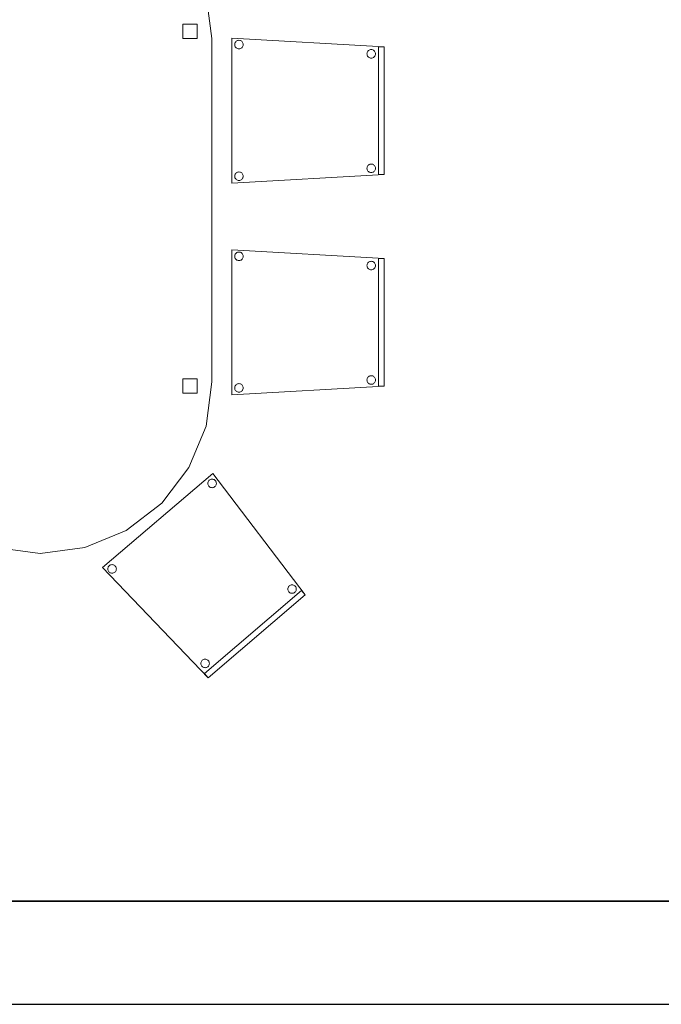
# Model space of a CAD drawing. Header units: metres. Extents: x 391.1 to 430.4, y 12.7 to 28.4.
# Tile 29 of 169: x 407.8 to 410.1, y 12.8 to 16.3. Entities that reach past the tile are written whole.
import ezdxf

# ---------------------------------------------------------------- set-up
doc = ezdxf.new("R2010")
doc.units = ezdxf.units.M
doc.layers.add('01_SUELOS', color=7, linetype='Continuous', lineweight=25, true_color=0x007f00)
for name, color, linetype, lineweight in [('02_MOBILIARIO', 7, 'Continuous', 18), ('A-DETL-____-MBND', 7, 'Continuous', 18), ('A-WALL-____-MCUT', 7, 'Continuous', 25), ('A-WALL-____-OTLN', 7, 'Continuous', 25)]:
    doc.layers.add(name, color=color, linetype=linetype, lineweight=lineweight)

# ---------------------------------------------------------------- blocks, each defined once
blk = doc.blocks.new('Family - Cadira confident_PB-155323-02_CLI_AIRE_P0')
at = {"layer": 'A-DETL-____-MBND', "color": 253, "true_color": 0xaaaaaa}
for p, q in [((0, 0.5065), (0.5326, 0.4765)), ((0, 0), (0, 0.5065)), ((0.5326, 0.4765), (0, 0.5065)), ((0, 0.5065), (0, 0)), ((0.0102, 0.4842), (0.0104, 0.4868)), ((0.0104, 0.4868), (0.0102, 0.4842)), ((0.0104, 0.4816), (0.0102, 0.4842)), ((0.0102, 0.4842), (0.0104, 0.4816)), ((0.0104, 0.4868), (0.0111, 0.4893)), ((0.0111, 0.4893), (0.0104, 0.4868)), ((0.0111, 0.4893), (0.0122, 0.4917)), ((0.0122, 0.4917), (0.0111, 0.4893)), ((0.0122, 0.4917), (0.0137, 0.4938)), ((0.0137, 0.4938), (0.0122, 0.4917)), ((0.0137, 0.4938), (0.0155, 0.4957)), ((0.0155, 0.4957), (0.0137, 0.4938)), ((0.0155, 0.4957), (0.0176, 0.4972)), ((0.0176, 0.4972), (0.0155, 0.4957)), ((0.0176, 0.4972), (0.02, 0.4983)), ((0.02, 0.4983), (0.0176, 0.4972)), ((0.02, 0.4983), (0.0225, 0.4989)), ((0.0225, 0.4989), (0.02, 0.4983)), ((0.0225, 0.4989), (0.0251, 0.4992)), ((0.0251, 0.4992), (0.0225, 0.4989)), ((0.0251, 0.4992), (0.0277, 0.4989)), ((0.0277, 0.4989), (0.0251, 0.4992)), ((0.0277, 0.4989), (0.0302, 0.4983)), ((0.0302, 0.4983), (0.0277, 0.4989)), ((0.0302, 0.4983), (0.0326, 0.4972)), ((0.0326, 0.4972), (0.0302, 0.4983)), ((0.0326, 0.4972), (0.0347, 0.4957)), ((0.0347, 0.4957), (0.0326, 0.4972)), ((0.0347, 0.4957), (0.0365, 0.4938)), ((0.0365, 0.4938), (0.0347, 0.4957)), ((0.0365, 0.4938), (0.038, 0.4917)), ((0.038, 0.4917), (0.0365, 0.4938)), ((0.038, 0.4917), (0.0391, 0.4893)), ((0.0391, 0.4893), (0.038, 0.4917)), ((0.0391, 0.4893), (0.0398, 0.4868)), ((0.0398, 0.4868), (0.0391, 0.4893)), ((0.0398, 0.4868), (0.04, 0.4842)), ((0.04, 0.4842), (0.0398, 0.4868)), ((0.04, 0.4842), (0.0398, 0.4816)), ((0.0398, 0.4816), (0.04, 0.4842)), ((0.0111, 0.4791), (0.0104, 0.4816)), ((0.0104, 0.4816), (0.0111, 0.4791)), ((0.0122, 0.4768), (0.0111, 0.4791)), ((0.0111, 0.4791), (0.0122, 0.4768)), ((0.0137, 0.4746), (0.0122, 0.4768)), ((0.0122, 0.4768), (0.0137, 0.4746)), ((0.0155, 0.4728), (0.0137, 0.4746)), ((0.0137, 0.4746), (0.0155, 0.4728)), ((0.0176, 0.4713), (0.0155, 0.4728)), ((0.0155, 0.4728), (0.0176, 0.4713)), ((0.02, 0.4702), (0.0176, 0.4713)), ((0.0176, 0.4713), (0.02, 0.4702)), ((0.0225, 0.4695), (0.02, 0.4702)), ((0.02, 0.4702), (0.0225, 0.4695)), ((0.0251, 0.4693), (0.0225, 0.4695)), ((0.0225, 0.4695), (0.0251, 0.4693)), ((0.0277, 0.4695), (0.0251, 0.4693)), ((0.0251, 0.4693), (0.0277, 0.4695)), ((0.0302, 0.4702), (0.0277, 0.4695)), ((0.0277, 0.4695), (0.0302, 0.4702)), ((0.0326, 0.4713), (0.0302, 0.4702)), ((0.0302, 0.4702), (0.0326, 0.4713)), ((0.0347, 0.4728), (0.0326, 0.4713)), ((0.0326, 0.4713), (0.0347, 0.4728)), ((0.0365, 0.4746), (0.0347, 0.4728)), ((0.0347, 0.4728), (0.0365, 0.4746)), ((0.038, 0.4768), (0.0365, 0.4746)), ((0.0365, 0.4746), (0.038, 0.4768)), ((0.0391, 0.4791), (0.038, 0.4768)), ((0.038, 0.4768), (0.0391, 0.4791)), ((0.0398, 0.4816), (0.0391, 0.4791)), ((0.0391, 0.4791), (0.0398, 0.4816)), ((0.4726, 0.4519), (0.4728, 0.4545)), ((0.4728, 0.4545), (0.4726, 0.4519)), ((0.4728, 0.4493), (0.4726, 0.4519)), ((0.4726, 0.4519), (0.4728, 0.4493)), ((0.4728, 0.4545), (0.4735, 0.457)), ((0.4735, 0.457), (0.4728, 0.4545)), ((0.4735, 0.4468), (0.4728, 0.4493)), ((0.4728, 0.4493), (0.4735, 0.4468)), ((0.4735, 0.457), (0.4746, 0.4593)), ((0.4746, 0.4593), (0.4735, 0.457)), ((0.4746, 0.4593), (0.4761, 0.4615)), ((0.4761, 0.4615), (0.4746, 0.4593)), ((0.4761, 0.4615), (0.4779, 0.4633)), ((0.4779, 0.4633), (0.4761, 0.4615)), ((0.4779, 0.4633), (0.48, 0.4648)), ((0.48, 0.4648), (0.4779, 0.4633)), ((0.48, 0.4648), (0.4824, 0.4659)), ((0.4824, 0.4659), (0.48, 0.4648)), ((0.4824, 0.4659), (0.4849, 0.4666)), ((0.4849, 0.4666), (0.4824, 0.4659)), ((0.4849, 0.4666), (0.4875, 0.4668)), ((0.4875, 0.4668), (0.4849, 0.4666)), ((0.4875, 0.4668), (0.4901, 0.4666)), ((0.4901, 0.4666), (0.4875, 0.4668)), ((0.4901, 0.4666), (0.4926, 0.4659)), ((0.4926, 0.4659), (0.4901, 0.4666)), ((0.4926, 0.4659), (0.495, 0.4648)), ((0.495, 0.4648), (0.4926, 0.4659)), ((0.495, 0.4648), (0.4971, 0.4633)), ((0.4971, 0.4633), (0.495, 0.4648)), ((0.4971, 0.4633), (0.4989, 0.4615)), ((0.4989, 0.4615), (0.4971, 0.4633)), ((0.4989, 0.4615), (0.5004, 0.4593)), ((0.5004, 0.4593), (0.4989, 0.4615)), ((0.5004, 0.4593), (0.5015, 0.457)), ((0.5015, 0.457), (0.5004, 0.4593)), ((0.5015, 0.457), (0.5022, 0.4545)), ((0.5022, 0.4545), (0.5015, 0.457)), ((0.5022, 0.4493), (0.5015, 0.4468)), ((0.5015, 0.4468), (0.5022, 0.4493)), ((0.5022, 0.4545), (0.5024, 0.4519)), ((0.5024, 0.4519), (0.5022, 0.4545)), ((0.5024, 0.4519), (0.5022, 0.4493)), ((0.5022, 0.4493), (0.5024, 0.4519)), ((0.5126, 0.03), (0.5126, 0.4765)), ((0.5126, 0.4765), (0.5326, 0.4765)), ((0.5126, 0.4765), (0.5126, 0.03)), ((0.5326, 0.4765), (0.5126, 0.4765)), ((0.5326, 0.4765), (0.5326, 0.03)), ((0.5326, 0.03), (0.5326, 0.4765)), ((0.5326, 0.4765), (0.5326, 0.03)), ((0.5326, 0.03), (0.5326, 0.4765)), ((0.4746, 0.4444), (0.4735, 0.4468)), ((0.4735, 0.4468), (0.4746, 0.4444)), ((0.4761, 0.4423), (0.4746, 0.4444)), ((0.4746, 0.4444), (0.4761, 0.4423)), ((0.4779, 0.4404), (0.4761, 0.4423)), ((0.4761, 0.4423), (0.4779, 0.4404)), ((0.48, 0.4389), (0.4779, 0.4404)), ((0.4779, 0.4404), (0.48, 0.4389)), ((0.4824, 0.4378), (0.48, 0.4389)), ((0.48, 0.4389), (0.4824, 0.4378)), ((0.4849, 0.4372), (0.4824, 0.4378)), ((0.4824, 0.4378), (0.4849, 0.4372)), ((0.4875, 0.4369), (0.4849, 0.4372)), ((0.4849, 0.4372), (0.4875, 0.4369)), ((0.4901, 0.4372), (0.4875, 0.4369)), ((0.4875, 0.4369), (0.4901, 0.4372)), ((0.4926, 0.4378), (0.4901, 0.4372)), ((0.4901, 0.4372), (0.4926, 0.4378)), ((0.495, 0.4389), (0.4926, 0.4378)), ((0.4926, 0.4378), (0.495, 0.4389)), ((0.4971, 0.4404), (0.495, 0.4389)), ((0.495, 0.4389), (0.4971, 0.4404)), ((0.4989, 0.4423), (0.4971, 0.4404)), ((0.4971, 0.4404), (0.4989, 0.4423)), ((0.5004, 0.4444), (0.4989, 0.4423)), ((0.4989, 0.4423), (0.5004, 0.4444)), ((0.5015, 0.4468), (0.5004, 0.4444)), ((0.5004, 0.4444), (0.5015, 0.4468)), ((0.0137, 0.0338), (0.0155, 0.0357)), ((0.0155, 0.0357), (0.0137, 0.0338)), ((0.0155, 0.0357), (0.0176, 0.0372)), ((0.0176, 0.0372), (0.0155, 0.0357)), ((0.0176, 0.0372), (0.02, 0.0383)), ((0.02, 0.0383), (0.0176, 0.0372)), ((0.02, 0.0383), (0.0225, 0.0389)), ((0.0225, 0.0389), (0.02, 0.0383)), ((0.0225, 0.0389), (0.0251, 0.0392)), ((0.0251, 0.0392), (0.0225, 0.0389)), ((0.0251, 0.0392), (0.0277, 0.0389)), ((0.0277, 0.0389), (0.0251, 0.0392)), ((0.0277, 0.0389), (0.0302, 0.0383)), ((0.0302, 0.0383), (0.0277, 0.0389)), ((0.0302, 0.0383), (0.0326, 0.0372)), ((0.0326, 0.0372), (0.0302, 0.0383)), ((0.0326, 0.0372), (0.0347, 0.0357)), ((0.0347, 0.0357), (0.0326, 0.0372)), ((0.0347, 0.0357), (0.0365, 0.0338)), ((0.0365, 0.0338), (0.0347, 0.0357)), ((0.4726, 0.0519), (0.4728, 0.0545)), ((0.4728, 0.0545), (0.4726, 0.0519)), ((0.4728, 0.0493), (0.4726, 0.0519)), ((0.4726, 0.0519), (0.4728, 0.0493)), ((0.4728, 0.0545), (0.4735, 0.057)), ((0.4735, 0.057), (0.4728, 0.0545)), ((0.4735, 0.0468), (0.4728, 0.0493)), ((0.4728, 0.0493), (0.4735, 0.0468)), ((0.4735, 0.057), (0.4746, 0.0593)), ((0.4746, 0.0593), (0.4735, 0.057)), ((0.4746, 0.0444), (0.4735, 0.0468)), ((0.4735, 0.0468), (0.4746, 0.0444)), ((0.4746, 0.0593), (0.4761, 0.0615)), ((0.4761, 0.0615), (0.4746, 0.0593)), ((0.4761, 0.0423), (0.4746, 0.0444)), ((0.4746, 0.0444), (0.4761, 0.0423)), ((0.4761, 0.0615), (0.4779, 0.0633)), ((0.4779, 0.0633), (0.4761, 0.0615)), ((0.4779, 0.0404), (0.4761, 0.0423)), ((0.4761, 0.0423), (0.4779, 0.0404)), ((0.4779, 0.0633), (0.48, 0.0648)), ((0.48, 0.0648), (0.4779, 0.0633)), ((0.48, 0.0389), (0.4779, 0.0404)), ((0.4779, 0.0404), (0.48, 0.0389)), ((0.48, 0.0648), (0.4824, 0.0659)), ((0.4824, 0.0659), (0.48, 0.0648)), ((0.4824, 0.0378), (0.48, 0.0389)), ((0.48, 0.0389), (0.4824, 0.0378)), ((0.4824, 0.0659), (0.4849, 0.0666)), ((0.4849, 0.0666), (0.4824, 0.0659)), ((0.4849, 0.0372), (0.4824, 0.0378)), ((0.4824, 0.0378), (0.4849, 0.0372)), ((0.4849, 0.0666), (0.4875, 0.0668)), ((0.4875, 0.0668), (0.4849, 0.0666)), ((0.4875, 0.0369), (0.4849, 0.0372)), ((0.4849, 0.0372), (0.4875, 0.0369)), ((0.4875, 0.0668), (0.4901, 0.0666)), ((0.4901, 0.0666), (0.4875, 0.0668)), ((0.4901, 0.0372), (0.4875, 0.0369)), ((0.4875, 0.0369), (0.4901, 0.0372)), ((0.4901, 0.0666), (0.4926, 0.0659)), ((0.4926, 0.0659), (0.4901, 0.0666)), ((0.4926, 0.0378), (0.4901, 0.0372)), ((0.4901, 0.0372), (0.4926, 0.0378)), ((0.4926, 0.0659), (0.495, 0.0648)), ((0.495, 0.0648), (0.4926, 0.0659)), ((0.495, 0.0389), (0.4926, 0.0378)), ((0.4926, 0.0378), (0.495, 0.0389)), ((0.495, 0.0648), (0.4971, 0.0633)), ((0.4971, 0.0633), (0.495, 0.0648)), ((0.4971, 0.0404), (0.495, 0.0389)), ((0.495, 0.0389), (0.4971, 0.0404)), ((0.4971, 0.0633), (0.4989, 0.0615)), ((0.4989, 0.0615), (0.4971, 0.0633)), ((0.4989, 0.0423), (0.4971, 0.0404)), ((0.4971, 0.0404), (0.4989, 0.0423)), ((0.4989, 0.0615), (0.5004, 0.0593)), ((0.5004, 0.0593), (0.4989, 0.0615)), ((0.5004, 0.0444), (0.4989, 0.0423)), ((0.4989, 0.0423), (0.5004, 0.0444)), ((0.5004, 0.0593), (0.5015, 0.057)), ((0.5015, 0.057), (0.5004, 0.0593)), ((0.5015, 0.0468), (0.5004, 0.0444)), ((0.5004, 0.0444), (0.5015, 0.0468)), ((0.5015, 0.057), (0.5022, 0.0545)), ((0.5022, 0.0545), (0.5015, 0.057)), ((0.5022, 0.0493), (0.5015, 0.0468)), ((0.5015, 0.0468), (0.5022, 0.0493)), ((0.5022, 0.0545), (0.5024, 0.0519)), ((0.5024, 0.0519), (0.5022, 0.0545)), ((0.5024, 0.0519), (0.5022, 0.0493)), ((0.5022, 0.0493), (0.5024, 0.0519)), ((0.5326, 0.03), (0, 0)), ((0, 0), (0.5326, 0.03)), ((0.0102, 0.0242), (0.0104, 0.0268)), ((0.0104, 0.0268), (0.0102, 0.0242)), ((0.0104, 0.0216), (0.0102, 0.0242)), ((0.0102, 0.0242), (0.0104, 0.0216)), ((0.0104, 0.0268), (0.0111, 0.0293)), ((0.0111, 0.0293), (0.0104, 0.0268)), ((0.0111, 0.0191), (0.0104, 0.0216)), ((0.0104, 0.0216), (0.0111, 0.0191)), ((0.0111, 0.0293), (0.0122, 0.0317)), ((0.0122, 0.0317), (0.0111, 0.0293)), ((0.0122, 0.0168), (0.0111, 0.0191)), ((0.0111, 0.0191), (0.0122, 0.0168)), ((0.0122, 0.0317), (0.0137, 0.0338)), ((0.0137, 0.0338), (0.0122, 0.0317)), ((0.0137, 0.0146), (0.0122, 0.0168)), ((0.0122, 0.0168), (0.0137, 0.0146)), ((0.0155, 0.0128), (0.0137, 0.0146)), ((0.0137, 0.0146), (0.0155, 0.0128)), ((0.0176, 0.0113), (0.0155, 0.0128)), ((0.0155, 0.0128), (0.0176, 0.0113)), ((0.02, 0.0102), (0.0176, 0.0113)), ((0.0176, 0.0113), (0.02, 0.0102)), ((0.0225, 0.0095), (0.02, 0.0102)), ((0.02, 0.0102), (0.0225, 0.0095)), ((0.0251, 0.0093), (0.0225, 0.0095)), ((0.0225, 0.0095), (0.0251, 0.0093)), ((0.0277, 0.0095), (0.0251, 0.0093)), ((0.0251, 0.0093), (0.0277, 0.0095)), ((0.0302, 0.0102), (0.0277, 0.0095)), ((0.0277, 0.0095), (0.0302, 0.0102)), ((0.0326, 0.0113), (0.0302, 0.0102)), ((0.0302, 0.0102), (0.0326, 0.0113)), ((0.0347, 0.0128), (0.0326, 0.0113)), ((0.0326, 0.0113), (0.0347, 0.0128)), ((0.0365, 0.0146), (0.0347, 0.0128)), ((0.0347, 0.0128), (0.0365, 0.0146)), ((0.0365, 0.0338), (0.038, 0.0317)), ((0.038, 0.0317), (0.0365, 0.0338)), ((0.038, 0.0168), (0.0365, 0.0146)), ((0.0365, 0.0146), (0.038, 0.0168)), ((0.038, 0.0317), (0.0391, 0.0293)), ((0.0391, 0.0293), (0.038, 0.0317)), ((0.0391, 0.0191), (0.038, 0.0168)), ((0.038, 0.0168), (0.0391, 0.0191)), ((0.0391, 0.0293), (0.0398, 0.0268)), ((0.0398, 0.0268), (0.0391, 0.0293)), ((0.0398, 0.0216), (0.0391, 0.0191)), ((0.0391, 0.0191), (0.0398, 0.0216)), ((0.0398, 0.0268), (0.04, 0.0242)), ((0.04, 0.0242), (0.0398, 0.0268)), ((0.04, 0.0242), (0.0398, 0.0216)), ((0.0398, 0.0216), (0.04, 0.0242)), ((0.5326, 0.03), (0.5126, 0.03)), ((0.5126, 0.03), (0.5326, 0.03))]:
    blk.add_line(p, q, dxfattribs=at)
blk = doc.blocks.new('Family - Cadira confident_PB-155563-02_CLI_AIRE_P0')
at = {"layer": 'A-DETL-____-MBND', "color": 253, "true_color": 0xaaaaaa}
for p, q in [((0, 0.5065), (0.5326, 0.4765)), ((0, 0), (0, 0.5065)), ((0.5326, 0.4765), (0, 0.5065)), ((0, 0.5065), (0, 0)), ((0.0102, 0.4842), (0.0104, 0.4868)), ((0.0104, 0.4868), (0.0102, 0.4842)), ((0.0104, 0.4816), (0.0102, 0.4842)), ((0.0102, 0.4842), (0.0104, 0.4816)), ((0.0104, 0.4868), (0.0111, 0.4893)), ((0.0111, 0.4893), (0.0104, 0.4868)), ((0.0111, 0.4893), (0.0122, 0.4917)), ((0.0122, 0.4917), (0.0111, 0.4893)), ((0.0122, 0.4917), (0.0137, 0.4938)), ((0.0137, 0.4938), (0.0122, 0.4917)), ((0.0137, 0.4938), (0.0155, 0.4957)), ((0.0155, 0.4957), (0.0137, 0.4938)), ((0.0155, 0.4957), (0.0176, 0.4972)), ((0.0176, 0.4972), (0.0155, 0.4957)), ((0.0176, 0.4972), (0.02, 0.4983)), ((0.02, 0.4983), (0.0176, 0.4972)), ((0.02, 0.4983), (0.0225, 0.4989)), ((0.0225, 0.4989), (0.02, 0.4983)), ((0.0225, 0.4989), (0.0251, 0.4992)), ((0.0251, 0.4992), (0.0225, 0.4989)), ((0.0251, 0.4992), (0.0277, 0.4989)), ((0.0277, 0.4989), (0.0251, 0.4992)), ((0.0277, 0.4989), (0.0302, 0.4983)), ((0.0302, 0.4983), (0.0277, 0.4989)), ((0.0302, 0.4983), (0.0326, 0.4972)), ((0.0326, 0.4972), (0.0302, 0.4983)), ((0.0326, 0.4972), (0.0347, 0.4957)), ((0.0347, 0.4957), (0.0326, 0.4972)), ((0.0347, 0.4957), (0.0365, 0.4938)), ((0.0365, 0.4938), (0.0347, 0.4957)), ((0.0365, 0.4938), (0.038, 0.4917)), ((0.038, 0.4917), (0.0365, 0.4938)), ((0.038, 0.4917), (0.0391, 0.4893)), ((0.0391, 0.4893), (0.038, 0.4917)), ((0.0391, 0.4893), (0.0398, 0.4868)), ((0.0398, 0.4868), (0.0391, 0.4893)), ((0.0398, 0.4868), (0.04, 0.4842)), ((0.04, 0.4842), (0.0398, 0.4868)), ((0.04, 0.4842), (0.0398, 0.4816)), ((0.0398, 0.4816), (0.04, 0.4842)), ((0.0111, 0.4791), (0.0104, 0.4816)), ((0.0104, 0.4816), (0.0111, 0.4791)), ((0.0122, 0.4768), (0.0111, 0.4791)), ((0.0111, 0.4791), (0.0122, 0.4768)), ((0.0137, 0.4746), (0.0122, 0.4768)), ((0.0122, 0.4768), (0.0137, 0.4746)), ((0.0155, 0.4728), (0.0137, 0.4746)), ((0.0137, 0.4746), (0.0155, 0.4728)), ((0.0176, 0.4713), (0.0155, 0.4728)), ((0.0155, 0.4728), (0.0176, 0.4713)), ((0.02, 0.4702), (0.0176, 0.4713)), ((0.0176, 0.4713), (0.02, 0.4702)), ((0.0225, 0.4695), (0.02, 0.4702)), ((0.02, 0.4702), (0.0225, 0.4695)), ((0.0251, 0.4693), (0.0225, 0.4695)), ((0.0225, 0.4695), (0.0251, 0.4693)), ((0.0277, 0.4695), (0.0251, 0.4693)), ((0.0251, 0.4693), (0.0277, 0.4695)), ((0.0302, 0.4702), (0.0277, 0.4695)), ((0.0277, 0.4695), (0.0302, 0.4702)), ((0.0326, 0.4713), (0.0302, 0.4702)), ((0.0302, 0.4702), (0.0326, 0.4713)), ((0.0347, 0.4728), (0.0326, 0.4713)), ((0.0326, 0.4713), (0.0347, 0.4728)), ((0.0365, 0.4746), (0.0347, 0.4728)), ((0.0347, 0.4728), (0.0365, 0.4746)), ((0.038, 0.4768), (0.0365, 0.4746)), ((0.0365, 0.4746), (0.038, 0.4768)), ((0.0391, 0.4791), (0.038, 0.4768)), ((0.038, 0.4768), (0.0391, 0.4791)), ((0.0398, 0.4816), (0.0391, 0.4791)), ((0.0391, 0.4791), (0.0398, 0.4816)), ((0.4726, 0.4519), (0.4728, 0.4545)), ((0.4728, 0.4545), (0.4726, 0.4519)), ((0.4728, 0.4493), (0.4726, 0.4519)), ((0.4726, 0.4519), (0.4728, 0.4493)), ((0.4728, 0.4545), (0.4735, 0.457)), ((0.4735, 0.457), (0.4728, 0.4545)), ((0.4735, 0.4468), (0.4728, 0.4493)), ((0.4728, 0.4493), (0.4735, 0.4468)), ((0.4735, 0.457), (0.4746, 0.4593)), ((0.4746, 0.4593), (0.4735, 0.457)), ((0.4746, 0.4593), (0.4761, 0.4615)), ((0.4761, 0.4615), (0.4746, 0.4593)), ((0.4761, 0.4615), (0.4779, 0.4633)), ((0.4779, 0.4633), (0.4761, 0.4615)), ((0.4779, 0.4633), (0.48, 0.4648)), ((0.48, 0.4648), (0.4779, 0.4633)), ((0.48, 0.4648), (0.4824, 0.4659)), ((0.4824, 0.4659), (0.48, 0.4648)), ((0.4824, 0.4659), (0.4849, 0.4666)), ((0.4849, 0.4666), (0.4824, 0.4659)), ((0.4849, 0.4666), (0.4875, 0.4668)), ((0.4875, 0.4668), (0.4849, 0.4666)), ((0.4875, 0.4668), (0.4901, 0.4666)), ((0.4901, 0.4666), (0.4875, 0.4668)), ((0.4901, 0.4666), (0.4926, 0.4659)), ((0.4926, 0.4659), (0.4901, 0.4666)), ((0.4926, 0.4659), (0.495, 0.4648)), ((0.495, 0.4648), (0.4926, 0.4659)), ((0.495, 0.4648), (0.4971, 0.4633)), ((0.4971, 0.4633), (0.495, 0.4648)), ((0.4971, 0.4633), (0.4989, 0.4615)), ((0.4989, 0.4615), (0.4971, 0.4633)), ((0.4989, 0.4615), (0.5004, 0.4593)), ((0.5004, 0.4593), (0.4989, 0.4615)), ((0.5004, 0.4593), (0.5015, 0.457)), ((0.5015, 0.457), (0.5004, 0.4593)), ((0.5015, 0.457), (0.5022, 0.4545)), ((0.5022, 0.4545), (0.5015, 0.457)), ((0.5022, 0.4493), (0.5015, 0.4468)), ((0.5015, 0.4468), (0.5022, 0.4493)), ((0.5022, 0.4545), (0.5024, 0.4519)), ((0.5024, 0.4519), (0.5022, 0.4545)), ((0.5024, 0.4519), (0.5022, 0.4493)), ((0.5022, 0.4493), (0.5024, 0.4519)), ((0.5126, 0.03), (0.5126, 0.4765)), ((0.5126, 0.4765), (0.5326, 0.4765)), ((0.5126, 0.4765), (0.5126, 0.03)), ((0.5326, 0.4765), (0.5126, 0.4765)), ((0.5326, 0.4765), (0.5326, 0.03)), ((0.5326, 0.03), (0.5326, 0.4765)), ((0.5326, 0.4765), (0.5326, 0.03)), ((0.5326, 0.03), (0.5326, 0.4765)), ((0.4746, 0.4444), (0.4735, 0.4468)), ((0.4735, 0.4468), (0.4746, 0.4444)), ((0.4761, 0.4423), (0.4746, 0.4444)), ((0.4746, 0.4444), (0.4761, 0.4423)), ((0.4779, 0.4404), (0.4761, 0.4423)), ((0.4761, 0.4423), (0.4779, 0.4404)), ((0.48, 0.4389), (0.4779, 0.4404)), ((0.4779, 0.4404), (0.48, 0.4389)), ((0.4824, 0.4378), (0.48, 0.4389)), ((0.48, 0.4389), (0.4824, 0.4378)), ((0.4849, 0.4372), (0.4824, 0.4378)), ((0.4824, 0.4378), (0.4849, 0.4372)), ((0.4875, 0.4369), (0.4849, 0.4372)), ((0.4849, 0.4372), (0.4875, 0.4369)), ((0.4901, 0.4372), (0.4875, 0.4369)), ((0.4875, 0.4369), (0.4901, 0.4372)), ((0.4926, 0.4378), (0.4901, 0.4372)), ((0.4901, 0.4372), (0.4926, 0.4378)), ((0.495, 0.4389), (0.4926, 0.4378)), ((0.4926, 0.4378), (0.495, 0.4389)), ((0.4971, 0.4404), (0.495, 0.4389)), ((0.495, 0.4389), (0.4971, 0.4404)), ((0.4989, 0.4423), (0.4971, 0.4404)), ((0.4971, 0.4404), (0.4989, 0.4423)), ((0.5004, 0.4444), (0.4989, 0.4423)), ((0.4989, 0.4423), (0.5004, 0.4444)), ((0.5015, 0.4468), (0.5004, 0.4444)), ((0.5004, 0.4444), (0.5015, 0.4468)), ((0.0137, 0.0338), (0.0155, 0.0357)), ((0.0155, 0.0357), (0.0137, 0.0338)), ((0.0155, 0.0357), (0.0176, 0.0372)), ((0.0176, 0.0372), (0.0155, 0.0357)), ((0.0176, 0.0372), (0.02, 0.0383)), ((0.02, 0.0383), (0.0176, 0.0372)), ((0.02, 0.0383), (0.0225, 0.0389)), ((0.0225, 0.0389), (0.02, 0.0383)), ((0.0225, 0.0389), (0.0251, 0.0392)), ((0.0251, 0.0392), (0.0225, 0.0389)), ((0.0251, 0.0392), (0.0277, 0.0389)), ((0.0277, 0.0389), (0.0251, 0.0392)), ((0.0277, 0.0389), (0.0302, 0.0383)), ((0.0302, 0.0383), (0.0277, 0.0389)), ((0.0302, 0.0383), (0.0326, 0.0372)), ((0.0326, 0.0372), (0.0302, 0.0383)), ((0.0326, 0.0372), (0.0347, 0.0357)), ((0.0347, 0.0357), (0.0326, 0.0372)), ((0.0347, 0.0357), (0.0365, 0.0338)), ((0.0365, 0.0338), (0.0347, 0.0357)), ((0.4726, 0.0519), (0.4728, 0.0545)), ((0.4728, 0.0545), (0.4726, 0.0519)), ((0.4728, 0.0493), (0.4726, 0.0519)), ((0.4726, 0.0519), (0.4728, 0.0493)), ((0.4728, 0.0545), (0.4735, 0.057)), ((0.4735, 0.057), (0.4728, 0.0545)), ((0.4735, 0.0468), (0.4728, 0.0493)), ((0.4728, 0.0493), (0.4735, 0.0468)), ((0.4735, 0.057), (0.4746, 0.0593)), ((0.4746, 0.0593), (0.4735, 0.057)), ((0.4746, 0.0444), (0.4735, 0.0468)), ((0.4735, 0.0468), (0.4746, 0.0444)), ((0.4746, 0.0593), (0.4761, 0.0615)), ((0.4761, 0.0615), (0.4746, 0.0593)), ((0.4761, 0.0423), (0.4746, 0.0444)), ((0.4746, 0.0444), (0.4761, 0.0423)), ((0.4761, 0.0615), (0.4779, 0.0633)), ((0.4779, 0.0633), (0.4761, 0.0615)), ((0.4779, 0.0404), (0.4761, 0.0423)), ((0.4761, 0.0423), (0.4779, 0.0404)), ((0.4779, 0.0633), (0.48, 0.0648)), ((0.48, 0.0648), (0.4779, 0.0633)), ((0.48, 0.0389), (0.4779, 0.0404)), ((0.4779, 0.0404), (0.48, 0.0389)), ((0.48, 0.0648), (0.4824, 0.0659)), ((0.4824, 0.0659), (0.48, 0.0648)), ((0.4824, 0.0378), (0.48, 0.0389)), ((0.48, 0.0389), (0.4824, 0.0378)), ((0.4824, 0.0659), (0.4849, 0.0666)), ((0.4849, 0.0666), (0.4824, 0.0659)), ((0.4849, 0.0372), (0.4824, 0.0378)), ((0.4824, 0.0378), (0.4849, 0.0372)), ((0.4849, 0.0666), (0.4875, 0.0668)), ((0.4875, 0.0668), (0.4849, 0.0666)), ((0.4875, 0.0369), (0.4849, 0.0372)), ((0.4849, 0.0372), (0.4875, 0.0369)), ((0.4875, 0.0668), (0.4901, 0.0666)), ((0.4901, 0.0666), (0.4875, 0.0668)), ((0.4901, 0.0372), (0.4875, 0.0369)), ((0.4875, 0.0369), (0.4901, 0.0372)), ((0.4901, 0.0666), (0.4926, 0.0659)), ((0.4926, 0.0659), (0.4901, 0.0666)), ((0.4926, 0.0378), (0.4901, 0.0372)), ((0.4901, 0.0372), (0.4926, 0.0378)), ((0.4926, 0.0659), (0.495, 0.0648)), ((0.495, 0.0648), (0.4926, 0.0659)), ((0.495, 0.0389), (0.4926, 0.0378)), ((0.4926, 0.0378), (0.495, 0.0389)), ((0.495, 0.0648), (0.4971, 0.0633)), ((0.4971, 0.0633), (0.495, 0.0648)), ((0.4971, 0.0404), (0.495, 0.0389)), ((0.495, 0.0389), (0.4971, 0.0404)), ((0.4971, 0.0633), (0.4989, 0.0615)), ((0.4989, 0.0615), (0.4971, 0.0633)), ((0.4989, 0.0423), (0.4971, 0.0404)), ((0.4971, 0.0404), (0.4989, 0.0423)), ((0.4989, 0.0615), (0.5004, 0.0593)), ((0.5004, 0.0593), (0.4989, 0.0615)), ((0.5004, 0.0444), (0.4989, 0.0423)), ((0.4989, 0.0423), (0.5004, 0.0444)), ((0.5004, 0.0593), (0.5015, 0.057)), ((0.5015, 0.057), (0.5004, 0.0593)), ((0.5015, 0.0468), (0.5004, 0.0444)), ((0.5004, 0.0444), (0.5015, 0.0468)), ((0.5015, 0.057), (0.5022, 0.0545)), ((0.5022, 0.0545), (0.5015, 0.057)), ((0.5022, 0.0493), (0.5015, 0.0468)), ((0.5015, 0.0468), (0.5022, 0.0493)), ((0.5022, 0.0545), (0.5024, 0.0519)), ((0.5024, 0.0519), (0.5022, 0.0545)), ((0.5024, 0.0519), (0.5022, 0.0493)), ((0.5022, 0.0493), (0.5024, 0.0519)), ((0.5326, 0.03), (0, 0)), ((0, 0), (0.5326, 0.03)), ((0.0102, 0.0242), (0.0104, 0.0268)), ((0.0104, 0.0268), (0.0102, 0.0242)), ((0.0104, 0.0216), (0.0102, 0.0242)), ((0.0102, 0.0242), (0.0104, 0.0216)), ((0.0104, 0.0268), (0.0111, 0.0293)), ((0.0111, 0.0293), (0.0104, 0.0268)), ((0.0111, 0.0191), (0.0104, 0.0216)), ((0.0104, 0.0216), (0.0111, 0.0191)), ((0.0111, 0.0293), (0.0122, 0.0317)), ((0.0122, 0.0317), (0.0111, 0.0293)), ((0.0122, 0.0168), (0.0111, 0.0191)), ((0.0111, 0.0191), (0.0122, 0.0168)), ((0.0122, 0.0317), (0.0137, 0.0338)), ((0.0137, 0.0338), (0.0122, 0.0317)), ((0.0137, 0.0146), (0.0122, 0.0168)), ((0.0122, 0.0168), (0.0137, 0.0146)), ((0.0155, 0.0128), (0.0137, 0.0146)), ((0.0137, 0.0146), (0.0155, 0.0128)), ((0.0176, 0.0113), (0.0155, 0.0128)), ((0.0155, 0.0128), (0.0176, 0.0113)), ((0.02, 0.0102), (0.0176, 0.0113)), ((0.0176, 0.0113), (0.02, 0.0102)), ((0.0225, 0.0095), (0.02, 0.0102)), ((0.02, 0.0102), (0.0225, 0.0095)), ((0.0251, 0.0093), (0.0225, 0.0095)), ((0.0225, 0.0095), (0.0251, 0.0093)), ((0.0277, 0.0095), (0.0251, 0.0093)), ((0.0251, 0.0093), (0.0277, 0.0095)), ((0.0302, 0.0102), (0.0277, 0.0095)), ((0.0277, 0.0095), (0.0302, 0.0102)), ((0.0326, 0.0113), (0.0302, 0.0102)), ((0.0302, 0.0102), (0.0326, 0.0113)), ((0.0347, 0.0128), (0.0326, 0.0113)), ((0.0326, 0.0113), (0.0347, 0.0128)), ((0.0365, 0.0146), (0.0347, 0.0128)), ((0.0347, 0.0128), (0.0365, 0.0146)), ((0.0365, 0.0338), (0.038, 0.0317)), ((0.038, 0.0317), (0.0365, 0.0338)), ((0.038, 0.0168), (0.0365, 0.0146)), ((0.0365, 0.0146), (0.038, 0.0168)), ((0.038, 0.0317), (0.0391, 0.0293)), ((0.0391, 0.0293), (0.038, 0.0317)), ((0.0391, 0.0191), (0.038, 0.0168)), ((0.038, 0.0168), (0.0391, 0.0191)), ((0.0391, 0.0293), (0.0398, 0.0268)), ((0.0398, 0.0268), (0.0391, 0.0293)), ((0.0398, 0.0216), (0.0391, 0.0191)), ((0.0391, 0.0191), (0.0398, 0.0216)), ((0.0398, 0.0268), (0.04, 0.0242)), ((0.04, 0.0242), (0.0398, 0.0268)), ((0.04, 0.0242), (0.0398, 0.0216)), ((0.0398, 0.0216), (0.04, 0.0242)), ((0.5326, 0.03), (0.5126, 0.03)), ((0.5126, 0.03), (0.5326, 0.03))]:
    blk.add_line(p, q, dxfattribs=at)
blk = doc.blocks.new('Family - Taula 240X120_PB-155700-02_CLI_AIRE_P0')
at = {"layer": 'A-DETL-____-MBND', "color": 253, "true_color": 0xaaaaaa}
for p, q in [((0.3, 2.3195), (0.4447, 2.3795)), ((0.4447, 2.3795), (0.3, 2.3195)), ((0.4447, 2.3795), (0.5999, 2.3999)), ((0.5999, 2.3999), (0.4447, 2.3795)), ((0.5999, 2.3999), (0.7552, 2.3795)), ((0.7552, 2.3795), (0.5999, 2.3999)), ((0.7552, 2.3795), (0.8999, 2.3195)), ((0.8999, 2.3195), (0.7552, 2.3795)), ((0.1757, 2.2242), (0.3, 2.3195)), ((0.3, 2.3195), (0.1757, 2.2242)), ((0.8999, 2.3195), (1.0242, 2.2242)), ((1.0242, 2.2242), (0.8999, 2.3195)), ((0.0804, 2.0999), (0.1757, 2.2242)), ((0.1757, 2.2242), (0.0804, 2.0999)), ((1.0242, 2.2242), (1.1195, 2.0999)), ((1.1195, 2.0999), (1.0242, 2.2242)), ((0.0204, 1.9552), (0.0804, 2.0999)), ((0.0804, 2.0999), (0.0204, 1.9552)), ((1.1195, 2.0999), (1.1795, 1.9552)), ((1.1795, 1.9552), (1.1195, 2.0999)), ((0, 1.7999), (0.0204, 1.9552)), ((0.0204, 1.9552), (0, 1.7999)), ((1.1795, 1.9552), (1.1999, 1.7999)), ((1.1999, 1.7999), (1.1795, 1.9552)), ((0.05, 1.7999), (0.05, 1.8499)), ((0.05, 1.8499), (0.1, 1.8499)), ((0.05, 1.8499), (0.05, 1.7999)), ((0.1, 1.8499), (0.05, 1.8499)), ((0.1, 1.8499), (0.1, 1.7999)), ((0.1, 1.7999), (0.1, 1.8499)), ((1.0978, 1.7999), (1.0978, 1.8499)), ((1.0978, 1.8499), (1.1478, 1.8499)), ((1.0978, 1.8499), (1.0978, 1.7999)), ((1.1478, 1.8499), (1.0978, 1.8499)), ((1.1478, 1.8499), (1.1478, 1.7999)), ((1.1478, 1.7999), (1.1478, 1.8499)), ((0, 0.5999), (0, 1.7999)), ((0, 1.7999), (0, 0.5999)), ((0.1, 1.7999), (0.05, 1.7999)), ((0.05, 1.7999), (0.1, 1.7999)), ((1.1478, 1.7999), (1.0978, 1.7999)), ((1.0978, 1.7999), (1.1478, 1.7999)), ((1.1999, 1.7999), (1.1999, 0.5999)), ((1.1999, 0.5999), (1.1999, 1.7999)), ((0.0204, 0.4447), (0, 0.5999)), ((0, 0.5999), (0.0204, 0.4447)), ((0.05, 0.6099), (0.1, 0.6099)), ((0.05, 0.5599), (0.05, 0.6099)), ((0.1, 0.6099), (0.05, 0.6099)), ((0.05, 0.6099), (0.05, 0.5599)), ((0.1, 0.6099), (0.1, 0.5599)), ((0.1, 0.5599), (0.1, 0.6099)), ((1.0978, 0.6099), (1.1478, 0.6099)), ((1.0978, 0.5599), (1.0978, 0.6099)), ((1.1478, 0.6099), (1.0978, 0.6099)), ((1.0978, 0.6099), (1.0978, 0.5599)), ((1.1478, 0.6099), (1.1478, 0.5599)), ((1.1478, 0.5599), (1.1478, 0.6099)), ((1.1999, 0.5999), (1.1795, 0.4447)), ((1.1795, 0.4447), (1.1999, 0.5999)), ((0.1, 0.5599), (0.05, 0.5599)), ((0.05, 0.5599), (0.1, 0.5599)), ((1.1478, 0.5599), (1.0978, 0.5599)), ((1.0978, 0.5599), (1.1478, 0.5599)), ((0.0804, 0.3), (0.0204, 0.4447)), ((0.0204, 0.4447), (0.0804, 0.3)), ((1.1795, 0.4447), (1.1195, 0.3)), ((1.1195, 0.3), (1.1795, 0.4447)), ((0.1757, 0.1757), (0.0804, 0.3)), ((0.0804, 0.3), (0.1757, 0.1757)), ((1.1195, 0.3), (1.0242, 0.1757)), ((1.0242, 0.1757), (1.1195, 0.3)), ((0.3, 0.0804), (0.1757, 0.1757)), ((0.1757, 0.1757), (0.3, 0.0804)), ((1.0242, 0.1757), (0.8999, 0.0804)), ((0.8999, 0.0804), (1.0242, 0.1757)), ((0.4447, 0.0204), (0.3, 0.0804)), ((0.3, 0.0804), (0.4447, 0.0204)), ((0.8999, 0.0804), (0.7552, 0.0204)), ((0.7552, 0.0204), (0.8999, 0.0804)), ((0.5999, 0), (0.4447, 0.0204)), ((0.4447, 0.0204), (0.5999, 0)), ((0.7552, 0.0204), (0.5999, 0)), ((0.5999, 0), (0.7552, 0.0204))]:
    blk.add_line(p, q, dxfattribs=at)
blk = doc.blocks.new('Family - Mur PB-155836-02_CLI_AIRE_P0')
at = {"layer": 'A-WALL-____-MCUT', "color": 253, "true_color": 0xaaaaaa}
for p, q in [((22.9756, 0.36), (0, 0.36)), ((0, 0), (22.901, 0))]:
    blk.add_line(p, q, dxfattribs=at)
at = {"layer": 'A-WALL-____-OTLN', "color": 253, "true_color": 0xaaaaaa}
for p, q in [((22.9756, 0.36), (0, 0.36)), ((0, 0), (22.901, 0))]:
    blk.add_line(p, q, dxfattribs=at)
at = {"layer": 'A-WALL-____-OTLN', "color": 253, "lineweight": 18, "true_color": 0xaaaaaa}
blk.add_line((0, 0), (22.901, 0), dxfattribs=at)
blk = doc.blocks.new('Family - Cadira confident_PB-155879-02_CLI_AIRE_P0')
at = {"layer": 'A-DETL-____-MBND', "color": 253, "true_color": 0xaaaaaa}
for p, q in [((0, 0.3852), (0.3849, 0.7145)), ((0.3849, 0.7145), (0, 0.3852)), ((0.3698, 0.687), (0.3713, 0.6892)), ((0.3713, 0.6892), (0.3698, 0.687)), ((0.3713, 0.6892), (0.3731, 0.691)), ((0.3731, 0.691), (0.3713, 0.6892)), ((0.3731, 0.691), (0.3752, 0.6925)), ((0.3752, 0.6925), (0.3731, 0.691)), ((0.3752, 0.6925), (0.3776, 0.6937)), ((0.3776, 0.6937), (0.3752, 0.6925)), ((0.3776, 0.6937), (0.3801, 0.6943)), ((0.3801, 0.6943), (0.3776, 0.6937)), ((0.3801, 0.6943), (0.3827, 0.6946)), ((0.3827, 0.6946), (0.3801, 0.6943)), ((0.3827, 0.6946), (0.3852, 0.6944)), ((0.3852, 0.6944), (0.3827, 0.6946)), ((0.3849, 0.7145), (0.7083, 0.2903)), ((0.7083, 0.2903), (0.3849, 0.7145)), ((0.3852, 0.6944), (0.3878, 0.6937)), ((0.3878, 0.6937), (0.3852, 0.6944)), ((0.3878, 0.6937), (0.3901, 0.6927)), ((0.3901, 0.6927), (0.3878, 0.6937)), ((0.3901, 0.6927), (0.3923, 0.6912)), ((0.3923, 0.6912), (0.3901, 0.6927)), ((0.3923, 0.6912), (0.3941, 0.6894)), ((0.3941, 0.6894), (0.3923, 0.6912)), ((0.3941, 0.6894), (0.3957, 0.6873)), ((0.3957, 0.6873), (0.3941, 0.6894)), ((0.3679, 0.6795), (0.3681, 0.6821)), ((0.3681, 0.6821), (0.3679, 0.6795)), ((0.3681, 0.6769), (0.3679, 0.6795)), ((0.3679, 0.6795), (0.3681, 0.6769)), ((0.3681, 0.6821), (0.3687, 0.6846)), ((0.3687, 0.6846), (0.3681, 0.6821)), ((0.3688, 0.6744), (0.3681, 0.6769)), ((0.3681, 0.6769), (0.3688, 0.6744)), ((0.3687, 0.6846), (0.3698, 0.687)), ((0.3698, 0.687), (0.3687, 0.6846)), ((0.3699, 0.6721), (0.3688, 0.6744)), ((0.3688, 0.6744), (0.3699, 0.6721)), ((0.3714, 0.67), (0.3699, 0.6721)), ((0.3699, 0.6721), (0.3714, 0.67)), ((0.3733, 0.6681), (0.3714, 0.67)), ((0.3714, 0.67), (0.3733, 0.6681)), ((0.3755, 0.6667), (0.3733, 0.6681)), ((0.3733, 0.6681), (0.3755, 0.6667)), ((0.3778, 0.6656), (0.3755, 0.6667)), ((0.3755, 0.6667), (0.3778, 0.6656)), ((0.3803, 0.6649), (0.3778, 0.6656)), ((0.3778, 0.6656), (0.3803, 0.6649)), ((0.3829, 0.6647), (0.3803, 0.6649)), ((0.3803, 0.6649), (0.3829, 0.6647)), ((0.3855, 0.665), (0.3829, 0.6647)), ((0.3829, 0.6647), (0.3855, 0.665)), ((0.388, 0.6657), (0.3855, 0.665)), ((0.3855, 0.665), (0.388, 0.6657)), ((0.3904, 0.6668), (0.388, 0.6657)), ((0.388, 0.6657), (0.3904, 0.6668)), ((0.3925, 0.6683), (0.3904, 0.6668)), ((0.3904, 0.6668), (0.3925, 0.6683)), ((0.3943, 0.6702), (0.3925, 0.6683)), ((0.3925, 0.6683), (0.3943, 0.6702)), ((0.3958, 0.6723), (0.3943, 0.6702)), ((0.3943, 0.6702), (0.3958, 0.6723)), ((0.3957, 0.6873), (0.3968, 0.6849)), ((0.3968, 0.6849), (0.3957, 0.6873)), ((0.3969, 0.6747), (0.3958, 0.6723)), ((0.3958, 0.6723), (0.3969, 0.6747)), ((0.3968, 0.6849), (0.3975, 0.6824)), ((0.3975, 0.6824), (0.3968, 0.6849)), ((0.3975, 0.6772), (0.3969, 0.6747)), ((0.3969, 0.6747), (0.3975, 0.6772)), ((0.3975, 0.6824), (0.3977, 0.6798)), ((0.3977, 0.6798), (0.3975, 0.6824)), ((0.3977, 0.6798), (0.3975, 0.6772)), ((0.3975, 0.6772), (0.3977, 0.6798)), ((0.369, 0), (0, 0.3852)), ((0, 0.3852), (0.369, 0)), ((0.0183, 0.3805), (0.0185, 0.3831)), ((0.0185, 0.3831), (0.0183, 0.3805)), ((0.0186, 0.3779), (0.0183, 0.3805)), ((0.0183, 0.3805), (0.0186, 0.3779)), ((0.0185, 0.3831), (0.0192, 0.3856)), ((0.0192, 0.3856), (0.0185, 0.3831)), ((0.0192, 0.3856), (0.0202, 0.388)), ((0.0202, 0.388), (0.0192, 0.3856)), ((0.0202, 0.388), (0.0217, 0.3901)), ((0.0217, 0.3901), (0.0202, 0.388)), ((0.0217, 0.3901), (0.0235, 0.392)), ((0.0235, 0.392), (0.0217, 0.3901)), ((0.0235, 0.392), (0.0257, 0.3935)), ((0.0257, 0.3935), (0.0235, 0.392)), ((0.0257, 0.3935), (0.028, 0.3946)), ((0.028, 0.3946), (0.0257, 0.3935)), ((0.028, 0.3946), (0.0305, 0.3953)), ((0.0305, 0.3953), (0.028, 0.3946)), ((0.0305, 0.3953), (0.0331, 0.3956)), ((0.0331, 0.3956), (0.0305, 0.3953)), ((0.0331, 0.3956), (0.0357, 0.3954)), ((0.0357, 0.3954), (0.0331, 0.3956)), ((0.0357, 0.3954), (0.0382, 0.3947)), ((0.0382, 0.3947), (0.0357, 0.3954)), ((0.0382, 0.3947), (0.0406, 0.3936)), ((0.0406, 0.3936), (0.0382, 0.3947)), ((0.0406, 0.3936), (0.0427, 0.3922)), ((0.0427, 0.3922), (0.0406, 0.3936)), ((0.0427, 0.3922), (0.0446, 0.3903)), ((0.0446, 0.3903), (0.0427, 0.3922)), ((0.0446, 0.3903), (0.0461, 0.3882)), ((0.0461, 0.3882), (0.0446, 0.3903)), ((0.0461, 0.3882), (0.0472, 0.3859)), ((0.0472, 0.3859), (0.0461, 0.3882)), ((0.0472, 0.3859), (0.0479, 0.3834)), ((0.0479, 0.3834), (0.0472, 0.3859)), ((0.0479, 0.3834), (0.0482, 0.3808)), ((0.0482, 0.3808), (0.0479, 0.3834)), ((0.0482, 0.3808), (0.048, 0.3782)), ((0.048, 0.3782), (0.0482, 0.3808)), ((0.0193, 0.3754), (0.0186, 0.3779)), ((0.0186, 0.3779), (0.0193, 0.3754)), ((0.0204, 0.373), (0.0193, 0.3754)), ((0.0193, 0.3754), (0.0204, 0.373)), ((0.0219, 0.3709), (0.0204, 0.373)), ((0.0204, 0.373), (0.0219, 0.3709)), ((0.0238, 0.3691), (0.0219, 0.3709)), ((0.0219, 0.3709), (0.0238, 0.3691)), ((0.0259, 0.3676), (0.0238, 0.3691)), ((0.0238, 0.3691), (0.0259, 0.3676)), ((0.0283, 0.3665), (0.0259, 0.3676)), ((0.0259, 0.3676), (0.0283, 0.3665)), ((0.0308, 0.3659), (0.0283, 0.3665)), ((0.0283, 0.3665), (0.0308, 0.3659)), ((0.0334, 0.3657), (0.0308, 0.3659)), ((0.0308, 0.3659), (0.0334, 0.3657)), ((0.036, 0.3659), (0.0334, 0.3657)), ((0.0334, 0.3657), (0.036, 0.3659)), ((0.0385, 0.3666), (0.036, 0.3659)), ((0.036, 0.3659), (0.0385, 0.3666)), ((0.0408, 0.3678), (0.0385, 0.3666)), ((0.0385, 0.3666), (0.0408, 0.3678)), ((0.043, 0.3693), (0.0408, 0.3678)), ((0.0408, 0.3678), (0.043, 0.3693)), ((0.0448, 0.3711), (0.043, 0.3693)), ((0.043, 0.3693), (0.0448, 0.3711)), ((0.0463, 0.3733), (0.0448, 0.3711)), ((0.0448, 0.3711), (0.0463, 0.3733)), ((0.0473, 0.3757), (0.0463, 0.3733)), ((0.0463, 0.3733), (0.0473, 0.3757)), ((0.048, 0.3782), (0.0473, 0.3757)), ((0.0473, 0.3757), (0.048, 0.3782)), ((0.6475, 0.3102), (0.6477, 0.3128)), ((0.6477, 0.3128), (0.6475, 0.3102)), ((0.6477, 0.3076), (0.6475, 0.3102)), ((0.6475, 0.3102), (0.6477, 0.3076)), ((0.6477, 0.3128), (0.6483, 0.3153)), ((0.6483, 0.3153), (0.6477, 0.3128)), ((0.6483, 0.3153), (0.6494, 0.3177)), ((0.6494, 0.3177), (0.6483, 0.3153)), ((0.6494, 0.3177), (0.6509, 0.3198)), ((0.6509, 0.3198), (0.6494, 0.3177)), ((0.6509, 0.3198), (0.6527, 0.3217)), ((0.6527, 0.3217), (0.6509, 0.3198)), ((0.6527, 0.3217), (0.6548, 0.3232)), ((0.6548, 0.3232), (0.6527, 0.3217)), ((0.6548, 0.3232), (0.6571, 0.3243)), ((0.6571, 0.3243), (0.6548, 0.3232)), ((0.6571, 0.3243), (0.6597, 0.325)), ((0.6597, 0.325), (0.6571, 0.3243)), ((0.6597, 0.325), (0.6622, 0.3253)), ((0.6622, 0.3253), (0.6597, 0.325)), ((0.6622, 0.3253), (0.6648, 0.3251)), ((0.6648, 0.3251), (0.6622, 0.3253)), ((0.6648, 0.3251), (0.6674, 0.3244)), ((0.6674, 0.3244), (0.6648, 0.3251)), ((0.6674, 0.3244), (0.6697, 0.3233)), ((0.6697, 0.3233), (0.6674, 0.3244)), ((0.6697, 0.3233), (0.6719, 0.3219)), ((0.6719, 0.3219), (0.6697, 0.3233)), ((0.6719, 0.3219), (0.6737, 0.32)), ((0.6737, 0.32), (0.6719, 0.3219)), ((0.6737, 0.32), (0.6753, 0.3179)), ((0.6753, 0.3179), (0.6737, 0.32)), ((0.6753, 0.3179), (0.6764, 0.3156)), ((0.6764, 0.3156), (0.6753, 0.3179)), ((0.6764, 0.3156), (0.6771, 0.3131)), ((0.6771, 0.3131), (0.6764, 0.3156)), ((0.6771, 0.3131), (0.6773, 0.3105)), ((0.6773, 0.3105), (0.6771, 0.3131)), ((0.6773, 0.3105), (0.6771, 0.3079)), ((0.6771, 0.3079), (0.6773, 0.3105)), ((0.356, 0.0152), (0.6953, 0.3055)), ((0.6953, 0.3055), (0.356, 0.0152)), ((0.7083, 0.2903), (0.369, 0)), ((0.369, 0), (0.7083, 0.2903)), ((0.7083, 0.2903), (0.369, 0)), ((0.369, 0), (0.7083, 0.2903)), ((0.6484, 0.3051), (0.6477, 0.3076)), ((0.6477, 0.3076), (0.6484, 0.3051)), ((0.6495, 0.3027), (0.6484, 0.3051)), ((0.6484, 0.3051), (0.6495, 0.3027)), ((0.651, 0.3006), (0.6495, 0.3027)), ((0.6495, 0.3027), (0.651, 0.3006)), ((0.6529, 0.2988), (0.651, 0.3006)), ((0.651, 0.3006), (0.6529, 0.2988)), ((0.655, 0.2973), (0.6529, 0.2988)), ((0.6529, 0.2988), (0.655, 0.2973)), ((0.6574, 0.2962), (0.655, 0.2973)), ((0.655, 0.2973), (0.6574, 0.2962)), ((0.6599, 0.2956), (0.6574, 0.2962)), ((0.6574, 0.2962), (0.6599, 0.2956)), ((0.6625, 0.2954), (0.6599, 0.2956)), ((0.6599, 0.2956), (0.6625, 0.2954)), ((0.6651, 0.2956), (0.6625, 0.2954)), ((0.6625, 0.2954), (0.6651, 0.2956)), ((0.6676, 0.2963), (0.6651, 0.2956)), ((0.6651, 0.2956), (0.6676, 0.2963)), ((0.67, 0.2975), (0.6676, 0.2963)), ((0.6676, 0.2963), (0.67, 0.2975)), ((0.6721, 0.299), (0.67, 0.2975)), ((0.67, 0.2975), (0.6721, 0.299)), ((0.6739, 0.3008), (0.6721, 0.299)), ((0.6721, 0.299), (0.6739, 0.3008)), ((0.6754, 0.303), (0.6739, 0.3008)), ((0.6739, 0.3008), (0.6754, 0.303)), ((0.6765, 0.3053), (0.6754, 0.303)), ((0.6754, 0.303), (0.6765, 0.3053)), ((0.6771, 0.3079), (0.6765, 0.3053)), ((0.6765, 0.3053), (0.6771, 0.3079)), ((0.6953, 0.3055), (0.7083, 0.2903)), ((0.7083, 0.2903), (0.6953, 0.3055)), ((0.3435, 0.0502), (0.3437, 0.0528)), ((0.3437, 0.0528), (0.3435, 0.0502)), ((0.3438, 0.0476), (0.3435, 0.0502)), ((0.3435, 0.0502), (0.3438, 0.0476)), ((0.3437, 0.0528), (0.3444, 0.0553)), ((0.3444, 0.0553), (0.3437, 0.0528)), ((0.3444, 0.0451), (0.3438, 0.0476)), ((0.3438, 0.0476), (0.3444, 0.0451)), ((0.3444, 0.0553), (0.3454, 0.0576)), ((0.3454, 0.0576), (0.3444, 0.0553)), ((0.3456, 0.0427), (0.3444, 0.0451)), ((0.3444, 0.0451), (0.3456, 0.0427)), ((0.3454, 0.0576), (0.3469, 0.0598)), ((0.3469, 0.0598), (0.3454, 0.0576)), ((0.3471, 0.0406), (0.3456, 0.0427)), ((0.3456, 0.0427), (0.3471, 0.0406)), ((0.3469, 0.0598), (0.3487, 0.0616)), ((0.3487, 0.0616), (0.3469, 0.0598)), ((0.3489, 0.0388), (0.3471, 0.0406)), ((0.3471, 0.0406), (0.3489, 0.0388)), ((0.3487, 0.0616), (0.3508, 0.0632)), ((0.3508, 0.0632), (0.3487, 0.0616)), ((0.3511, 0.0373), (0.3489, 0.0388)), ((0.3489, 0.0388), (0.3511, 0.0373)), ((0.3508, 0.0632), (0.3532, 0.0643)), ((0.3532, 0.0643), (0.3508, 0.0632)), ((0.3535, 0.0362), (0.3511, 0.0373)), ((0.3511, 0.0373), (0.3535, 0.0362)), ((0.3532, 0.0643), (0.3557, 0.065)), ((0.3557, 0.065), (0.3532, 0.0643)), ((0.356, 0.0356), (0.3535, 0.0362)), ((0.3535, 0.0362), (0.356, 0.0356)), ((0.3557, 0.065), (0.3583, 0.0652)), ((0.3583, 0.0652), (0.3557, 0.065)), ((0.3586, 0.0354), (0.356, 0.0356)), ((0.356, 0.0356), (0.3586, 0.0354)), ((0.3583, 0.0652), (0.3609, 0.065)), ((0.3609, 0.065), (0.3583, 0.0652)), ((0.3612, 0.0356), (0.3586, 0.0354)), ((0.3586, 0.0354), (0.3612, 0.0356)), ((0.3609, 0.065), (0.3634, 0.0644)), ((0.3634, 0.0644), (0.3609, 0.065)), ((0.3637, 0.0363), (0.3612, 0.0356)), ((0.3612, 0.0356), (0.3637, 0.0363)), ((0.3634, 0.0644), (0.3658, 0.0633)), ((0.3658, 0.0633), (0.3634, 0.0644)), ((0.366, 0.0374), (0.3637, 0.0363)), ((0.3637, 0.0363), (0.366, 0.0374)), ((0.3658, 0.0633), (0.3679, 0.0618)), ((0.3679, 0.0618), (0.3658, 0.0633)), ((0.3681, 0.0389), (0.366, 0.0374)), ((0.366, 0.0374), (0.3681, 0.0389)), ((0.3679, 0.0618), (0.3698, 0.06)), ((0.3698, 0.06), (0.3679, 0.0618)), ((0.37, 0.0408), (0.3681, 0.0389)), ((0.3681, 0.0389), (0.37, 0.0408)), ((0.3698, 0.06), (0.3713, 0.0579)), ((0.3713, 0.0579), (0.3698, 0.06)), ((0.3714, 0.043), (0.37, 0.0408)), ((0.37, 0.0408), (0.3714, 0.043)), ((0.3713, 0.0579), (0.3724, 0.0555)), ((0.3724, 0.0555), (0.3713, 0.0579)), ((0.3725, 0.0453), (0.3714, 0.043)), ((0.3714, 0.043), (0.3725, 0.0453)), ((0.3724, 0.0555), (0.3731, 0.053)), ((0.3731, 0.053), (0.3724, 0.0555)), ((0.3732, 0.0478), (0.3725, 0.0453)), ((0.3725, 0.0453), (0.3732, 0.0478)), ((0.3731, 0.053), (0.3734, 0.0504)), ((0.3734, 0.0504), (0.3731, 0.053)), ((0.3734, 0.0504), (0.3732, 0.0478)), ((0.3732, 0.0478), (0.3734, 0.0504)), ((0.369, 0), (0.356, 0.0152)), ((0.356, 0.0152), (0.369, 0))]:
    blk.add_line(p, q, dxfattribs=at)
blk = doc.blocks.new('Family - LONDR55-XX_ZZ-ARQ-CAA-M3D-Londres55-155971-02_CLI_AIRE_P0')
at = {"layer": '01_SUELOS', "color": 9, "true_color": 0xaad4aa}
for p, q in [((1.4973, 0), (20.338, 0)), ((1.4973, 0), (20.338, 0)), ((1.4973, 0), (20.338, 0)), ((20.338, 0), (1.4973, 0))]:
    blk.add_line(p, q, dxfattribs=at)
blk = doc.blocks.new('LONDR55-XX_ZZ-ARQ-CAA-M3D-Londres55_ifc-1-02_CLI_AIRE_P0')
at = {"layer": '01_SUELOS', "color": 253, "lineweight": 18, "true_color": 0xaaaaaa}
blk.add_blockref('Family - LONDR55-XX_ZZ-ARQ-CAA-M3D-Londres55-155971-02_CLI_AIRE_P0', (397.3291, 13.2006), dxfattribs=at)
at = {"layer": '02_MOBILIARIO', "color": 253, "lineweight": 18, "true_color": 0xaaaaaa}
for name, p in [('Family - Taula 240X120_PB-155700-02_CLI_AIRE_P0', (407.2928, 14.4165)), ('Family - Cadira confident_PB-155323-02_CLI_AIRE_P0', (408.5618, 15.711)), ('Family - Cadira confident_PB-155563-02_CLI_AIRE_P0', (408.5618, 14.971)), ('Family - Cadira confident_PB-155879-02_CLI_AIRE_P0', (408.1102, 13.9818))]:
    blk.add_blockref(name, p, dxfattribs=at)
at = {"layer": 'A-WALL-____-OTLN', "color": 253, "lineweight": 18, "true_color": 0xaaaaaa}
blk.add_blockref('Family - Mur PB-155836-02_CLI_AIRE_P0', (400.7564, 12.8406), dxfattribs=at)

msp = doc.modelspace()

# ---------------------------------------------------------------- block references
at = {"lineweight": 5}
msp.add_blockref('LONDR55-XX_ZZ-ARQ-CAA-M3D-Londres55_ifc-1-02_CLI_AIRE_P0', (0, 0), dxfattribs=at)

doc.saveas('drawing.dxf')
